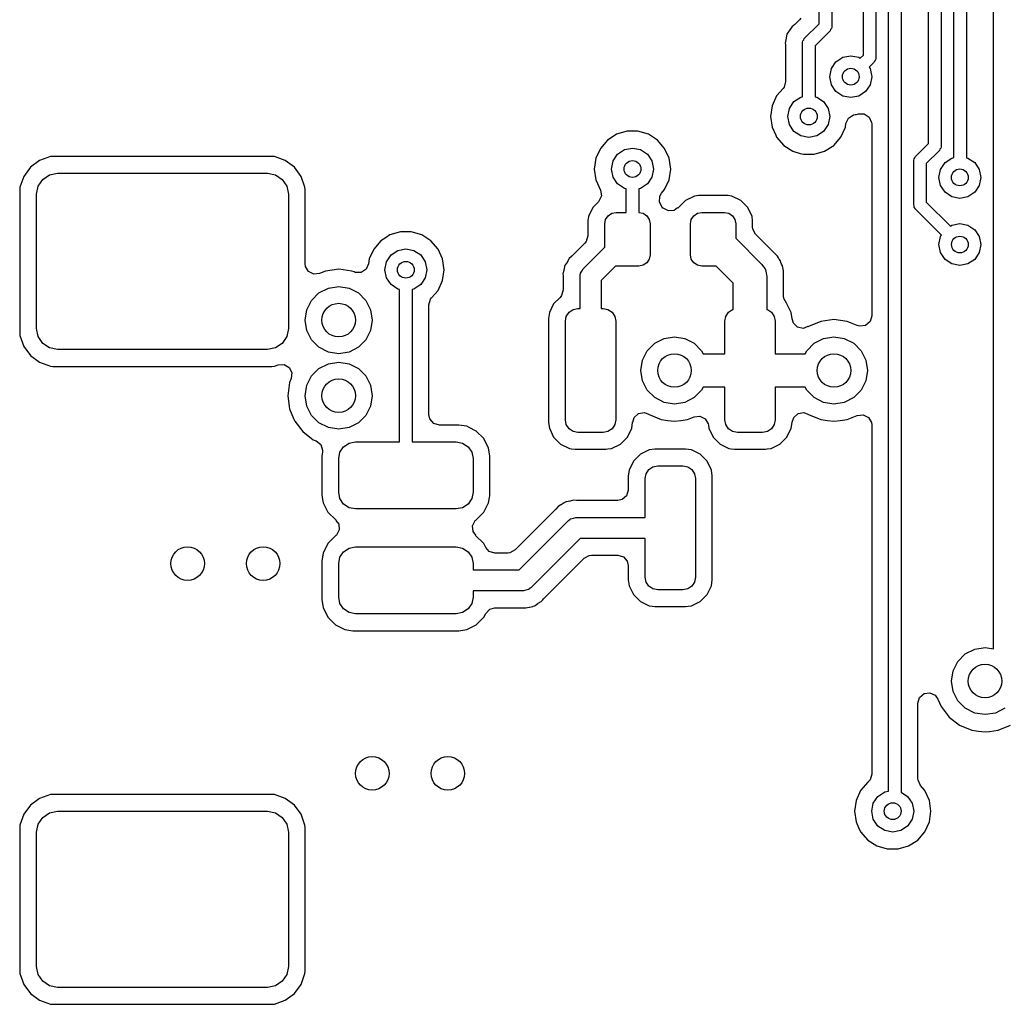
# Model space of a CAD drawing. Extents: x 0.4 to 10.6, y -8.1 to -0.4.
# Tile 17 of 42: x 6.331 to 6.792, y -3.093 to -2.631. Entities that reach past the tile are written whole.
import ezdxf

# ---------------------------------------------------------------- set-up
doc = ezdxf.new("R2010")
doc.units = 0
doc.header["$MEASUREMENT"] = 0
doc.layers.add('BLACK', color=7, linetype='CONTINUOUS')

msp = doc.modelspace()

# ---------------------------------------------------------------- linework, layer by layer
at = {"layer": 'BLACK', "linetype": 'CONTINUOUS'}
for p, q in [((6.7688, -2.69545), (6.7688, -2.40752)), ((6.77471, -2.40752), (6.77471, -2.69549)), ((6.7629, -2.42354), (6.7629, -2.68999)), ((6.75699, -2.68877), (6.75699, -2.42477)), ((6.73819, -2.99252), (6.73819, -2.43241)), ((6.74409, -2.43119), (6.74409, -2.99299)), ((6.72638, -2.6474), (6.72638, -2.43731)), ((6.73228, -2.43608), (6.73228, -2.64862)), ((6.71161, -2.45669), (6.71161, -2.63386)), ((6.70571, -2.63264), (6.70571, -2.45792)), ((6.7874, -2.92582), (6.7874, -2.45778)), ((6.69639, -2.6308), (6.69421, -2.63297)), ((6.69704, -2.62998), (6.69639, -2.6308)), ((6.69226, -2.63497), (6.69057, -2.6375)), ((6.69236, -2.63482), (6.69226, -2.63497)), ((6.69262, -2.63443), (6.69236, -2.63482)), ((6.69236, -2.63482), (6.69236, -2.63482)), ((6.69297, -2.63391), (6.69262, -2.63443)), ((6.69347, -2.63357), (6.69297, -2.63391)), ((6.69421, -2.63297), (6.69347, -2.63357)), ((6.6987, -2.63964), (6.70571, -2.63264)), ((6.71075, -2.63595), (6.70374, -2.64296)), ((6.71102, -2.63536), (6.71075, -2.63595)), ((6.71144, -2.63487), (6.71102, -2.63536)), ((6.71155, -2.63423), (6.71144, -2.63487)), ((6.7116, -2.63412), (6.71155, -2.63423)), ((6.71161, -2.63386), (6.71158, -2.63404)), ((6.71158, -2.63404), (6.7116, -2.63412)), ((6.69003, -2.64019), (6.68973, -2.64173)), ((6.69057, -2.6375), (6.69003, -2.64019)), ((6.69785, -2.64147), (6.6979, -2.64136)), ((6.6979, -2.64136), (6.69801, -2.64072)), ((6.69801, -2.64072), (6.69843, -2.64023)), ((6.69843, -2.64023), (6.6987, -2.63964)), ((6.68973, -2.64173), (6.68985, -2.64233)), ((6.68985, -2.64233), (6.68994, -2.64328)), ((6.68994, -2.64328), (6.68994, -2.65977)), ((6.69783, -2.64173), (6.69787, -2.64155)), ((6.69783, -2.66691), (6.69783, -2.64173)), ((6.69787, -2.64155), (6.69785, -2.64147)), ((6.70374, -2.64296), (6.70374, -2.66691)), ((6.71138, -2.65371), (6.71351, -2.65052)), ((6.71351, -2.65052), (6.71671, -2.64839)), ((6.71671, -2.64839), (6.72047, -2.64764)), ((6.72047, -2.64764), (6.72424, -2.64839)), ((6.72424, -2.64839), (6.72493, -2.64885)), ((6.72493, -2.64885), (6.72638, -2.6474)), ((6.73169, -2.65013), (6.73142, -2.65071)), ((6.73211, -2.64963), (6.73169, -2.65013)), ((6.73222, -2.649), (6.73211, -2.64963)), ((6.73227, -2.64888), (6.73222, -2.649)), ((6.73228, -2.64862), (6.73225, -2.6488)), ((6.73225, -2.6488), (6.73227, -2.64888)), ((6.71063, -2.65748), (6.71138, -2.65371)), ((6.73142, -2.65071), (6.7291, -2.65302)), ((6.7291, -2.65302), (6.72957, -2.65371)), ((6.72957, -2.65371), (6.73031, -2.65748)), ((6.68994, -2.65977), (6.68917, -2.66241)), ((6.71138, -2.66125), (6.71063, -2.65748)), ((6.73031, -2.65748), (6.72957, -2.66125)), ((6.68875, -2.66297), (6.68571, -2.66647)), ((6.68917, -2.66241), (6.68875, -2.66297)), ((6.71351, -2.66444), (6.71138, -2.66125)), ((6.71671, -2.66657), (6.71351, -2.66444)), ((6.72743, -2.66444), (6.72424, -2.66657)), ((6.72957, -2.66125), (6.72743, -2.66444)), ((6.68571, -2.66647), (6.68359, -2.67111)), ((6.68571, -2.66647), (6.68571, -2.66647)), ((6.69383, -2.6692), (6.69702, -2.66707)), ((6.69702, -2.66707), (6.69783, -2.66691)), ((6.70374, -2.66691), (6.70455, -2.66707)), ((6.70455, -2.66707), (6.70775, -2.6692)), ((6.72047, -2.66732), (6.71671, -2.66657)), ((6.72424, -2.66657), (6.72047, -2.66732)), ((6.68359, -2.67111), (6.68287, -2.67616)), ((6.69094, -2.67616), (6.69169, -2.67239)), ((6.69169, -2.67239), (6.69383, -2.6692)), ((6.70775, -2.6692), (6.70988, -2.67239)), ((6.70988, -2.67239), (6.71063, -2.67616)), ((6.68287, -2.67616), (6.68359, -2.68121)), ((6.69169, -2.67993), (6.69094, -2.67616)), ((6.71063, -2.67616), (6.70988, -2.67993)), ((6.71824, -2.6794), (6.71938, -2.6769)), ((6.71938, -2.6769), (6.7217, -2.67541)), ((6.7217, -2.67541), (6.72268, -2.67527)), ((6.72268, -2.67527), (6.72302, -2.67522)), ((6.72268, -2.67527), (6.72268, -2.67527)), ((6.72302, -2.67522), (6.72362, -2.67504)), ((6.72302, -2.67522), (6.72302, -2.67522)), ((6.72362, -2.67504), (6.72404, -2.67492)), ((6.72404, -2.67492), (6.72679, -2.67492)), ((6.72679, -2.67492), (6.7291, -2.67641)), ((6.7291, -2.67641), (6.73025, -2.67891)), ((6.68359, -2.68121), (6.68531, -2.68496)), ((6.69383, -2.68312), (6.69169, -2.67993)), ((6.70988, -2.67993), (6.70775, -2.68312)), ((6.71586, -2.68585), (6.71798, -2.68121)), ((6.71798, -2.68121), (6.71824, -2.6794)), ((6.73025, -2.67891), (6.7303, -2.6796)), ((6.7303, -2.6796), (6.7303, -2.76971)), ((6.60638, -2.68725), (6.60304, -2.6911)), ((6.60865, -2.68578), (6.60638, -2.68725)), ((6.61067, -2.68449), (6.60865, -2.68578)), ((6.61556, -2.68305), (6.61067, -2.68449)), ((6.61067, -2.68449), (6.61067, -2.68449)), ((6.61067, -2.68449), (6.61067, -2.68449)), ((6.62066, -2.68305), (6.61556, -2.68305)), ((6.61556, -2.68305), (6.61556, -2.68305)), ((6.62555, -2.68449), (6.62066, -2.68305)), ((6.62066, -2.68305), (6.62066, -2.68305)), ((6.62984, -2.68725), (6.62555, -2.68449)), ((6.62555, -2.68449), (6.62555, -2.68449)), ((6.62555, -2.68449), (6.62555, -2.68449)), ((6.63318, -2.6911), (6.62984, -2.68725)), ((6.68531, -2.68496), (6.68571, -2.68585)), ((6.68571, -2.68585), (6.68905, -2.6897)), ((6.69702, -2.68525), (6.69383, -2.68312)), ((6.70079, -2.686), (6.69702, -2.68525)), ((6.70455, -2.68525), (6.70079, -2.686)), ((6.70775, -2.68312), (6.70455, -2.68525)), ((6.71252, -2.6897), (6.71586, -2.68585)), ((6.60304, -2.6911), (6.60092, -2.69574)), ((6.60304, -2.6911), (6.60304, -2.6911)), ((6.61115, -2.69383), (6.61434, -2.69169)), ((6.61434, -2.69169), (6.61811, -2.69094)), ((6.61811, -2.69094), (6.62188, -2.69169)), ((6.62188, -2.69169), (6.62507, -2.69383)), ((6.6353, -2.69574), (6.63318, -2.6911)), ((6.68905, -2.6897), (6.69334, -2.69246)), ((6.70823, -2.69246), (6.71252, -2.6897)), ((6.75086, -2.69489), (6.75699, -2.68877)), ((6.76203, -2.69208), (6.75591, -2.6982)), ((6.7623, -2.69149), (6.76203, -2.69208)), ((6.76272, -2.691), (6.7623, -2.69149)), ((6.76283, -2.69036), (6.76272, -2.691)), ((6.76288, -2.69025), (6.76283, -2.69036)), ((6.7629, -2.68999), (6.76286, -2.69017)), ((6.76286, -2.69017), (6.76288, -2.69025)), ((6.34004, -2.69674), (6.33574, -2.69992)), ((6.34509, -2.69497), (6.34004, -2.69674)), ((6.34629, -2.69486), (6.34509, -2.69497)), ((6.34509, -2.69497), (6.34509, -2.69497)), ((6.44899, -2.69486), (6.34629, -2.69486)), ((6.45018, -2.69497), (6.44899, -2.69486)), ((6.45523, -2.69674), (6.45018, -2.69497)), ((6.45018, -2.69497), (6.45018, -2.69497)), ((6.45953, -2.69992), (6.45523, -2.69674)), ((6.45523, -2.69674), (6.45523, -2.69674)), ((6.60092, -2.69574), (6.60019, -2.70079)), ((6.60902, -2.69702), (6.61115, -2.69383)), ((6.62507, -2.69383), (6.6272, -2.69702)), ((6.63603, -2.70079), (6.6353, -2.69574)), ((6.69334, -2.69246), (6.69676, -2.69346)), ((6.69676, -2.69346), (6.69824, -2.6939)), ((6.69824, -2.6939), (6.69824, -2.6939)), ((6.69824, -2.6939), (6.69824, -2.6939)), ((6.69824, -2.6939), (6.70334, -2.6939)), ((6.70334, -2.6939), (6.70823, -2.69246)), ((6.70334, -2.6939), (6.70334, -2.6939)), ((6.75, -2.69698), (6.75003, -2.6968)), ((6.75001, -2.69672), (6.75007, -2.6966)), ((6.75003, -2.6968), (6.75001, -2.69672)), ((6.75007, -2.6966), (6.75018, -2.69597)), ((6.75018, -2.69597), (6.75059, -2.69547)), ((6.75059, -2.69547), (6.75086, -2.69489)), ((6.76469, -2.69776), (6.76789, -2.69563)), ((6.76789, -2.69563), (6.7688, -2.69545)), ((6.77471, -2.69549), (6.77542, -2.69563)), ((6.77542, -2.69563), (6.77861, -2.69776)), ((6.33574, -2.69992), (6.33257, -2.70422)), ((6.46271, -2.70422), (6.45953, -2.69992)), ((6.60019, -2.70079), (6.60092, -2.70584)), ((6.60827, -2.70079), (6.60902, -2.69702)), ((6.60902, -2.70455), (6.60827, -2.70079)), ((6.6272, -2.69702), (6.62795, -2.70079)), ((6.62795, -2.70079), (6.6272, -2.70455)), ((6.6353, -2.70584), (6.63603, -2.70079)), ((6.75, -2.7175), (6.75, -2.69698)), ((6.75591, -2.6982), (6.75591, -2.71628)), ((6.76181, -2.70472), (6.76256, -2.70096)), ((6.76256, -2.70096), (6.76469, -2.69776)), ((6.77861, -2.69776), (6.78075, -2.70096)), ((6.78075, -2.70096), (6.7815, -2.70472)), ((6.33257, -2.70422), (6.3308, -2.70926)), ((6.33933, -2.70883), (6.34147, -2.70564)), ((6.34147, -2.70564), (6.34466, -2.70351)), ((6.34466, -2.70351), (6.34843, -2.70276)), ((6.34843, -2.70276), (6.44685, -2.70276)), ((6.44685, -2.70276), (6.45062, -2.70351)), ((6.45062, -2.70351), (6.45381, -2.70564)), ((6.45381, -2.70564), (6.45594, -2.70883)), ((6.46447, -2.70926), (6.46271, -2.70422)), ((6.60092, -2.70584), (6.60092, -2.70584)), ((6.60092, -2.70584), (6.60311, -2.71063)), ((6.61115, -2.70775), (6.60902, -2.70455)), ((6.6272, -2.70455), (6.62507, -2.70775)), ((6.63318, -2.71047), (6.6353, -2.70584)), ((6.76256, -2.70849), (6.76181, -2.70472)), ((6.7815, -2.70472), (6.78075, -2.70849)), ((6.3308, -2.70926), (6.33069, -2.71046)), ((6.33069, -2.71046), (6.33069, -2.77773)), ((6.33858, -2.7126), (6.33933, -2.70883)), ((6.45594, -2.70883), (6.45669, -2.7126)), ((6.46459, -2.71046), (6.46447, -2.70926)), ((6.46459, -2.74527), (6.46459, -2.71046)), ((6.46459, -2.71046), (6.46459, -2.71046)), ((6.60311, -2.71063), (6.6035, -2.71335)), ((6.61434, -2.70988), (6.61115, -2.70775)), ((6.61516, -2.71004), (6.61434, -2.70988)), ((6.61516, -2.72116), (6.61516, -2.71004)), ((6.62188, -2.70988), (6.62106, -2.71004)), ((6.62106, -2.71004), (6.62106, -2.72116)), ((6.62507, -2.70775), (6.62188, -2.70988)), ((6.63178, -2.7121), (6.63318, -2.71047)), ((6.76469, -2.71168), (6.76256, -2.70849)), ((6.78075, -2.70849), (6.77861, -2.71168)), ((6.33858, -2.77559), (6.33858, -2.7126)), ((6.45669, -2.7126), (6.45669, -2.77559)), ((6.6035, -2.71335), (6.60236, -2.71586)), ((6.6307, -2.71633), (6.63089, -2.71359)), ((6.63089, -2.71359), (6.63178, -2.7121)), ((6.64712, -2.71352), (6.6429, -2.71549)), ((6.64904, -2.71327), (6.64712, -2.71352)), ((6.66277, -2.71327), (6.64904, -2.71327)), ((6.64904, -2.71327), (6.64904, -2.71327)), ((6.66469, -2.71352), (6.66277, -2.71327)), ((6.66277, -2.71327), (6.66277, -2.71327)), ((6.66891, -2.71549), (6.66469, -2.71352)), ((6.66469, -2.71352), (6.66469, -2.71352)), ((6.66469, -2.71352), (6.66469, -2.71352)), ((6.76789, -2.71382), (6.76469, -2.71168)), ((6.77165, -2.71457), (6.76789, -2.71382)), ((6.77542, -2.71382), (6.77165, -2.71457)), ((6.77861, -2.71168), (6.77542, -2.71382)), ((6.59945, -2.71878), (6.59748, -2.72301)), ((6.60212, -2.71611), (6.59945, -2.71878)), ((6.60236, -2.71586), (6.60212, -2.71611)), ((6.63183, -2.71842), (6.6307, -2.71633)), ((6.63181, -2.71843), (6.63183, -2.71842)), ((6.63183, -2.71847), (6.63181, -2.71843)), ((6.63192, -2.71857), (6.63183, -2.71847)), ((6.63201, -2.71875), (6.63192, -2.71857)), ((6.63235, -2.71909), (6.63201, -2.71875)), ((6.63236, -2.71908), (6.63235, -2.71909)), ((6.63248, -2.71922), (6.63236, -2.71908)), ((6.63494, -2.72047), (6.63248, -2.71922)), ((6.63919, -2.71897), (6.63768, -2.72018)), ((6.6393, -2.71909), (6.63919, -2.71897)), ((6.6429, -2.71549), (6.6393, -2.71909)), ((6.67221, -2.71878), (6.66891, -2.71549)), ((6.67418, -2.72301), (6.67221, -2.71878)), ((6.75022, -2.71811), (6.75, -2.7175)), ((6.75028, -2.71875), (6.75022, -2.71811)), ((6.75065, -2.71928), (6.75028, -2.71875)), ((6.75069, -2.7194), (6.75065, -2.71928)), ((6.75076, -2.71944), (6.75069, -2.7194)), ((6.75086, -2.71959), (6.75076, -2.71944)), ((6.76304, -2.73176), (6.75086, -2.71959)), ((6.75591, -2.71628), (6.76722, -2.72759)), ((6.59748, -2.72301), (6.59722, -2.72493)), ((6.60512, -2.72648), (6.60552, -2.72444)), ((6.60552, -2.72444), (6.60667, -2.72272)), ((6.60667, -2.72272), (6.6084, -2.72157)), ((6.6084, -2.72157), (6.61043, -2.72116)), ((6.61043, -2.72116), (6.61516, -2.72116)), ((6.62106, -2.72116), (6.6231, -2.72157)), ((6.6231, -2.72157), (6.62482, -2.72272)), ((6.62482, -2.72272), (6.62597, -2.72444)), ((6.62597, -2.72444), (6.62638, -2.72648)), ((6.63768, -2.72018), (6.63494, -2.72047)), ((6.64528, -2.72648), (6.64568, -2.72444)), ((6.64568, -2.72444), (6.64683, -2.72272)), ((6.64683, -2.72272), (6.64856, -2.72157)), ((6.64856, -2.72157), (6.65059, -2.72116)), ((6.65059, -2.72116), (6.66122, -2.72116)), ((6.66122, -2.72116), (6.66325, -2.72157)), ((6.66325, -2.72157), (6.66498, -2.72272)), ((6.66498, -2.72272), (6.66613, -2.72444)), ((6.66613, -2.72444), (6.66654, -2.72648)), ((6.67443, -2.72493), (6.67418, -2.72301)), ((6.67418, -2.72301), (6.67418, -2.72301)), ((6.59722, -2.72493), (6.59722, -2.73214)), ((6.60512, -2.73743), (6.60512, -2.72648)), ((6.62638, -2.72648), (6.62638, -2.74104)), ((6.64528, -2.74104), (6.64528, -2.72648)), ((6.66654, -2.72648), (6.66654, -2.73325)), ((6.67443, -2.72796), (6.67443, -2.72493)), ((6.67454, -2.729), (6.67443, -2.72796)), ((6.67586, -2.73141), (6.67454, -2.729)), ((6.76722, -2.72759), (6.76791, -2.72713)), ((6.76791, -2.72713), (6.77167, -2.72638)), ((6.77167, -2.72638), (6.77544, -2.72713)), ((6.77544, -2.72713), (6.77863, -2.72926)), ((6.50252, -2.73292), (6.50008, -2.73449)), ((6.50437, -2.73173), (6.50252, -2.73292)), ((6.50926, -2.7303), (6.50437, -2.73173)), ((6.50437, -2.73173), (6.50437, -2.73173)), ((6.50437, -2.73173), (6.50437, -2.73173)), ((6.51436, -2.7303), (6.50926, -2.7303)), ((6.50926, -2.7303), (6.50926, -2.7303)), ((6.51925, -2.73173), (6.51436, -2.7303)), ((6.51436, -2.7303), (6.51436, -2.7303)), ((6.52355, -2.73449), (6.51925, -2.73173)), ((6.51925, -2.73173), (6.51925, -2.73173)), ((6.51925, -2.73173), (6.51925, -2.73173)), ((6.59722, -2.73214), (6.59645, -2.73478)), ((6.66654, -2.73325), (6.6788, -2.74551)), ((6.68533, -2.74089), (6.67586, -2.73141)), ((6.76183, -2.73622), (6.76258, -2.73245)), ((6.76258, -2.73245), (6.76304, -2.73176)), ((6.77863, -2.72926), (6.78077, -2.73245)), ((6.78077, -2.73245), (6.78152, -2.73622)), ((6.49674, -2.73834), (6.49462, -2.74298)), ((6.50008, -2.73449), (6.49674, -2.73834)), ((6.49674, -2.73834), (6.49674, -2.73834)), ((6.50804, -2.73894), (6.51181, -2.73819)), ((6.51181, -2.73819), (6.51558, -2.73894)), ((6.52689, -2.73834), (6.52355, -2.73449)), ((6.529, -2.74298), (6.52689, -2.73834)), ((6.59579, -2.73559), (6.58983, -2.74155)), ((6.59495, -2.7476), (6.60512, -2.73743)), ((6.59645, -2.73478), (6.59579, -2.73559)), ((6.76258, -2.73999), (6.76183, -2.73622)), ((6.78152, -2.73622), (6.78077, -2.73999)), ((6.49462, -2.74298), (6.49429, -2.74526)), ((6.50272, -2.74426), (6.50485, -2.74107)), ((6.50485, -2.74107), (6.50804, -2.73894)), ((6.51558, -2.73894), (6.51877, -2.74107)), ((6.51877, -2.74107), (6.5209, -2.74426)), ((6.52973, -2.74803), (6.529, -2.74298)), ((6.58846, -2.74272), (6.58766, -2.7441)), ((6.58968, -2.74169), (6.58846, -2.74272)), ((6.58983, -2.74155), (6.58968, -2.74169)), ((6.62638, -2.74104), (6.62597, -2.74308)), ((6.64568, -2.74308), (6.64528, -2.74104)), ((6.68614, -2.7417), (6.68533, -2.74089)), ((6.68533, -2.74089), (6.68533, -2.74089)), ((6.68654, -2.74248), (6.68614, -2.7417)), ((6.68694, -2.74313), (6.68654, -2.74248)), ((6.76471, -2.74318), (6.76258, -2.73999)), ((6.78077, -2.73999), (6.77863, -2.74318)), ((6.46474, -2.74648), (6.46459, -2.74527)), ((6.46614, -2.74885), (6.46474, -2.74648)), ((6.49429, -2.74526), (6.49315, -2.74776)), ((6.50197, -2.74803), (6.50272, -2.74426)), ((6.5209, -2.74426), (6.52165, -2.74803)), ((6.5862, -2.74663), (6.58592, -2.7482)), ((6.58627, -2.74644), (6.5862, -2.74663)), ((6.58654, -2.74577), (6.58627, -2.74644)), ((6.58663, -2.74558), (6.58654, -2.74577)), ((6.58755, -2.74428), (6.58663, -2.74558)), ((6.58766, -2.7441), (6.58755, -2.74428)), ((6.59436, -2.74867), (6.59495, -2.7476)), ((6.61016, -2.7463), (6.60335, -2.75312)), ((6.61043, -2.74636), (6.61016, -2.7463)), ((6.62106, -2.74636), (6.61043, -2.74636)), ((6.6231, -2.74595), (6.62106, -2.74636)), ((6.62482, -2.7448), (6.6231, -2.74595)), ((6.62597, -2.74308), (6.62482, -2.7448)), ((6.64683, -2.7448), (6.64568, -2.74308)), ((6.64856, -2.74595), (6.64683, -2.7448)), ((6.65059, -2.74636), (6.64856, -2.74595)), ((6.65737, -2.74636), (6.65059, -2.74636)), ((6.66535, -2.75434), (6.65737, -2.74636)), ((6.6788, -2.74551), (6.6795, -2.74663)), ((6.6795, -2.74663), (6.68032, -2.74767)), ((6.68745, -2.74384), (6.68694, -2.74313)), ((6.68771, -2.74462), (6.68745, -2.74384)), ((6.68772, -2.74466), (6.68771, -2.74462)), ((6.68802, -2.74537), (6.68772, -2.74466)), ((6.68841, -2.74615), (6.68802, -2.74537)), ((6.68855, -2.74701), (6.68841, -2.74615)), ((6.68873, -2.74776), (6.68855, -2.74701)), ((6.76791, -2.74531), (6.76471, -2.74318)), ((6.77167, -2.74606), (6.76791, -2.74531)), ((6.77544, -2.74531), (6.77167, -2.74606)), ((6.77863, -2.74318), (6.77544, -2.74531)), ((6.4686, -2.75008), (6.46614, -2.74885)), ((6.47134, -2.74978), (6.4686, -2.75008)), ((6.47414, -2.74862), (6.47134, -2.74978)), ((6.48031, -2.74781), (6.47414, -2.74862)), ((6.48032, -2.74781), (6.48031, -2.74781)), ((6.48649, -2.74862), (6.48032, -2.74781)), ((6.48759, -2.74908), (6.48649, -2.74862)), ((6.48649, -2.74862), (6.48649, -2.74862)), ((6.48808, -2.74925), (6.48759, -2.74908)), ((6.49083, -2.74925), (6.48808, -2.74925)), ((6.49315, -2.74776), (6.49083, -2.74925)), ((6.50272, -2.7518), (6.50197, -2.74803)), ((6.50485, -2.75499), (6.50272, -2.7518)), ((6.5209, -2.7518), (6.51877, -2.75499)), ((6.52165, -2.74803), (6.5209, -2.7518)), ((6.529, -2.75308), (6.52973, -2.74803)), ((6.58587, -2.74841), (6.58546, -2.74995)), ((6.58546, -2.74995), (6.58554, -2.75086)), ((6.58554, -2.75086), (6.58559, -2.75145)), ((6.58559, -2.75145), (6.5856, -2.75154)), ((6.5856, -2.75154), (6.58561, -2.75175)), ((6.58561, -2.75175), (6.58561, -2.75752)), ((6.58592, -2.7482), (6.58587, -2.74841)), ((6.5935, -2.75108), (6.59363, -2.75021)), ((6.5935, -2.76624), (6.5935, -2.75108)), ((6.59362, -2.75004), (6.59367, -2.74994)), ((6.59363, -2.75021), (6.59362, -2.75004)), ((6.59367, -2.74994), (6.5937, -2.7497)), ((6.5937, -2.7497), (6.59436, -2.74867)), ((6.68032, -2.74767), (6.68042, -2.7481)), ((6.68042, -2.7481), (6.68066, -2.74848)), ((6.68066, -2.74848), (6.68081, -2.74979)), ((6.68081, -2.74979), (6.6811, -2.75108)), ((6.6811, -2.75108), (6.6811, -2.76663)), ((6.689, -2.74859), (6.68873, -2.74776)), ((6.689, -2.76047), (6.689, -2.74859)), ((6.689, -2.74859), (6.689, -2.74859)), ((6.47106, -2.75891), (6.47545, -2.75668)), ((6.47545, -2.75668), (6.48031, -2.75591)), ((6.48031, -2.75591), (6.48518, -2.75668)), ((6.48518, -2.75668), (6.48957, -2.75891)), ((6.50804, -2.75712), (6.50485, -2.75499)), ((6.51877, -2.75499), (6.51558, -2.75712)), ((6.52689, -2.75772), (6.529, -2.75308)), ((6.60335, -2.75312), (6.60335, -2.76624)), ((6.66535, -2.76663), (6.66535, -2.75434)), ((6.46757, -2.7624), (6.47106, -2.75891)), ((6.48957, -2.75891), (6.49306, -2.7624)), ((6.50886, -2.75729), (6.50804, -2.75712)), ((6.50886, -2.82874), (6.50886, -2.75729)), ((6.51558, -2.75712), (6.51476, -2.75729)), ((6.51476, -2.75729), (6.51476, -2.82874)), ((6.52343, -2.76178), (6.52385, -2.76122)), ((6.52385, -2.76122), (6.52689, -2.75772)), ((6.58418, -2.76097), (6.58113, -2.76402)), ((6.58484, -2.76016), (6.58418, -2.76097)), ((6.58561, -2.75752), (6.58484, -2.76016)), ((6.68911, -2.76151), (6.689, -2.76047)), ((6.46534, -2.76679), (6.46757, -2.7624)), ((6.49306, -2.7624), (6.49529, -2.76679)), ((6.52266, -2.76442), (6.52343, -2.76178)), ((6.52266, -2.81596), (6.52266, -2.76442)), ((6.58113, -2.76402), (6.57911, -2.76815)), ((6.69029, -2.76368), (6.68911, -2.76151)), ((6.69028, -2.76369), (6.69029, -2.76368)), ((6.69034, -2.76376), (6.69028, -2.76369)), ((6.69043, -2.76392), (6.69034, -2.76376)), ((6.69052, -2.76402), (6.69043, -2.76392)), ((6.69254, -2.76815), (6.69052, -2.76402)), ((6.69052, -2.76402), (6.69052, -2.76402)), ((6.69052, -2.76402), (6.69052, -2.76402)), ((6.46457, -2.77165), (6.46534, -2.76679)), ((6.49529, -2.76679), (6.49606, -2.77165)), ((6.57911, -2.76815), (6.57872, -2.77084)), ((6.58661, -2.77215), (6.58706, -2.76989)), ((6.58706, -2.76989), (6.58834, -2.76797)), ((6.58834, -2.76797), (6.59026, -2.76669)), ((6.59026, -2.76669), (6.59252, -2.76624)), ((6.59252, -2.76624), (6.5935, -2.76624)), ((6.60335, -2.76624), (6.60433, -2.76624)), ((6.60433, -2.76624), (6.60659, -2.76669)), ((6.60659, -2.76669), (6.60851, -2.76797)), ((6.60851, -2.76797), (6.60979, -2.76989)), ((6.60979, -2.76989), (6.61024, -2.77215)), ((6.66142, -2.77215), (6.66187, -2.76989)), ((6.66187, -2.76989), (6.66315, -2.76797)), ((6.66315, -2.76797), (6.66506, -2.76669)), ((6.66506, -2.76669), (6.66535, -2.76663)), ((6.6811, -2.76663), (6.68139, -2.76669)), ((6.68139, -2.76669), (6.68331, -2.76797)), ((6.68331, -2.76797), (6.68459, -2.76989)), ((6.68459, -2.76989), (6.68504, -2.77215)), ((6.69283, -2.7701), (6.69254, -2.76815)), ((6.69293, -2.77084), (6.69283, -2.7701)), ((6.7303, -2.76971), (6.72952, -2.77235)), ((6.46534, -2.77652), (6.46457, -2.77165)), ((6.49606, -2.77165), (6.49529, -2.77652)), ((6.57872, -2.77084), (6.57872, -2.81971)), ((6.58661, -2.81841), (6.58661, -2.77215)), ((6.61024, -2.77215), (6.61024, -2.81841)), ((6.66142, -2.7874), (6.66142, -2.77215)), ((6.68504, -2.77215), (6.68504, -2.7874)), ((6.69295, -2.77101), (6.69293, -2.77084)), ((6.69302, -2.77101), (6.69295, -2.77101)), ((6.69356, -2.77306), (6.69302, -2.77101)), ((6.69553, -2.77498), (6.69356, -2.77306)), ((6.69822, -2.77553), (6.69553, -2.77498)), ((6.70035, -2.77471), (6.69822, -2.77553)), ((6.7004, -2.77478), (6.70035, -2.77471)), ((6.70068, -2.77462), (6.7004, -2.77478)), ((6.70643, -2.77224), (6.70068, -2.77462)), ((6.7126, -2.77143), (6.70643, -2.77224)), ((6.70643, -2.77224), (6.70643, -2.77224)), ((6.71877, -2.77224), (6.7126, -2.77143)), ((6.7126, -2.77143), (6.7126, -2.77143)), ((6.72355, -2.77422), (6.71877, -2.77224)), ((6.71877, -2.77224), (6.71877, -2.77224)), ((6.72472, -2.77454), (6.72355, -2.77422)), ((6.72744, -2.77415), (6.72472, -2.77454)), ((6.72952, -2.77235), (6.72744, -2.77415)), ((6.33069, -2.77773), (6.3308, -2.77893)), ((6.3308, -2.77893), (6.3308, -2.77893)), ((6.3308, -2.77893), (6.33257, -2.78397)), ((6.33933, -2.77936), (6.33858, -2.77559)), ((6.34147, -2.78255), (6.33933, -2.77936)), ((6.45594, -2.77936), (6.45381, -2.78255)), ((6.45669, -2.77559), (6.45594, -2.77936)), ((6.46757, -2.78091), (6.46534, -2.77652)), ((6.49529, -2.77652), (6.49306, -2.78091)), ((6.63293, -2.7803), (6.6378, -2.77953)), ((6.6378, -2.77953), (6.64266, -2.7803)), ((6.70773, -2.7803), (6.7126, -2.77953)), ((6.7126, -2.77953), (6.71746, -2.7803)), ((6.33257, -2.78397), (6.33257, -2.78397)), ((6.33257, -2.78397), (6.33574, -2.78827)), ((6.34466, -2.78468), (6.34147, -2.78255)), ((6.45381, -2.78255), (6.45062, -2.78468)), ((6.47106, -2.78439), (6.46757, -2.78091)), ((6.47545, -2.78663), (6.47106, -2.78439)), ((6.48957, -2.78439), (6.48518, -2.78663)), ((6.49306, -2.78091), (6.48957, -2.78439)), ((6.62505, -2.78602), (6.62854, -2.78254)), ((6.62854, -2.78254), (6.63293, -2.7803)), ((6.64266, -2.7803), (6.64705, -2.78254)), ((6.64705, -2.78254), (6.65054, -2.78602)), ((6.69986, -2.78602), (6.70334, -2.78254)), ((6.70334, -2.78254), (6.70773, -2.7803)), ((6.71746, -2.7803), (6.72185, -2.78254)), ((6.72185, -2.78254), (6.72534, -2.78602)), ((6.33574, -2.78827), (6.34004, -2.79145)), ((6.34843, -2.78543), (6.34466, -2.78468)), ((6.44685, -2.78543), (6.34843, -2.78543)), ((6.45062, -2.78468), (6.44685, -2.78543)), ((6.48031, -2.7874), (6.47545, -2.78663)), ((6.48518, -2.78663), (6.48031, -2.7874)), ((6.62282, -2.79041), (6.62505, -2.78602)), ((6.65054, -2.78602), (6.65124, -2.7874)), ((6.65124, -2.7874), (6.66142, -2.7874)), ((6.68504, -2.7874), (6.69915, -2.7874)), ((6.69915, -2.7874), (6.69986, -2.78602)), ((6.72534, -2.78602), (6.72758, -2.79041)), ((6.34004, -2.79145), (6.34509, -2.79321)), ((6.34509, -2.79321), (6.34509, -2.79321)), ((6.34509, -2.79321), (6.34525, -2.79323)), ((6.34525, -2.79323), (6.34629, -2.79333)), ((6.34629, -2.79333), (6.44899, -2.79333)), ((6.44899, -2.79333), (6.45018, -2.79321)), ((6.45018, -2.79321), (6.45192, -2.79261)), ((6.45192, -2.79261), (6.45466, -2.79247)), ((6.45466, -2.79247), (6.45705, -2.79384)), ((6.47106, -2.79435), (6.47545, -2.79211)), ((6.47545, -2.79211), (6.48031, -2.79134)), ((6.48031, -2.79134), (6.48518, -2.79211)), ((6.48518, -2.79211), (6.48957, -2.79435)), ((6.62205, -2.79528), (6.62282, -2.79041)), ((6.72758, -2.79041), (6.72835, -2.79528)), ((6.45705, -2.79384), (6.45832, -2.79628)), ((6.45832, -2.79628), (6.45807, -2.79902)), ((6.46534, -2.80222), (6.46757, -2.79783)), ((6.46757, -2.79783), (6.47106, -2.79435)), ((6.48957, -2.79435), (6.49306, -2.79783)), ((6.49306, -2.79783), (6.49529, -2.80222)), ((6.62282, -2.80014), (6.62205, -2.79528)), ((6.72835, -2.79528), (6.72758, -2.80014)), ((6.45728, -2.80091), (6.45647, -2.80709)), ((6.45804, -2.79908), (6.45728, -2.80091)), ((6.45728, -2.80091), (6.45728, -2.80091)), ((6.45807, -2.79902), (6.45804, -2.79908)), ((6.46457, -2.80709), (6.46534, -2.80222)), ((6.49529, -2.80222), (6.49606, -2.80709)), ((6.62505, -2.80453), (6.62282, -2.80014)), ((6.72758, -2.80014), (6.72534, -2.80453)), ((6.45647, -2.80709), (6.45647, -2.80709)), ((6.45647, -2.80709), (6.45728, -2.81326)), ((6.46534, -2.81195), (6.46457, -2.80709)), ((6.49606, -2.80709), (6.49529, -2.81195)), ((6.62854, -2.80802), (6.62505, -2.80453)), ((6.65054, -2.80453), (6.64705, -2.80802)), ((6.65124, -2.80315), (6.65054, -2.80453)), ((6.66142, -2.80315), (6.65124, -2.80315)), ((6.66142, -2.81841), (6.66142, -2.80315)), ((6.69915, -2.80315), (6.68504, -2.80315)), ((6.68504, -2.80315), (6.68504, -2.81841)), ((6.69986, -2.80453), (6.69915, -2.80315)), ((6.70334, -2.80802), (6.69986, -2.80453)), ((6.72534, -2.80453), (6.72185, -2.80802)), ((6.46757, -2.81634), (6.46534, -2.81195)), ((6.49529, -2.81195), (6.49306, -2.81634)), ((6.63293, -2.81025), (6.62854, -2.80802)), ((6.6378, -2.81102), (6.63293, -2.81025)), ((6.64266, -2.81025), (6.6378, -2.81102)), ((6.64705, -2.80802), (6.64266, -2.81025)), ((6.70773, -2.81025), (6.70334, -2.80802)), ((6.7126, -2.81102), (6.70773, -2.81025)), ((6.71746, -2.81025), (6.7126, -2.81102)), ((6.72185, -2.80802), (6.71746, -2.81025)), ((6.45728, -2.81326), (6.45728, -2.81326)), ((6.45728, -2.81326), (6.45916, -2.81779)), ((6.47106, -2.81983), (6.46757, -2.81634)), ((6.49306, -2.81634), (6.48957, -2.81983)), ((6.5231, -2.81799), (6.52266, -2.81596)), ((6.6189, -2.81725), (6.62098, -2.81544)), ((6.62098, -2.81544), (6.62371, -2.81505)), ((6.62371, -2.81505), (6.62556, -2.81583)), ((6.62556, -2.81583), (6.6256, -2.81577)), ((6.6256, -2.81577), (6.62587, -2.81593)), ((6.62587, -2.81593), (6.62587, -2.81593)), ((6.62587, -2.81593), (6.63162, -2.81831)), ((6.64699, -2.81706), (6.64973, -2.81676)), ((6.64973, -2.81676), (6.65219, -2.81799)), ((6.69371, -2.81725), (6.69579, -2.81544)), ((6.69579, -2.81544), (6.69851, -2.81505)), ((6.69851, -2.81505), (6.70036, -2.81583)), ((6.70036, -2.81583), (6.7004, -2.81577)), ((6.7004, -2.81577), (6.70068, -2.81593)), ((6.70068, -2.81593), (6.70068, -2.81593)), ((6.70068, -2.81593), (6.70643, -2.81831)), ((6.71877, -2.81831), (6.72355, -2.81633)), ((6.72355, -2.81633), (6.72628, -2.81604)), ((6.72628, -2.81604), (6.72874, -2.81727)), ((6.45916, -2.81779), (6.45966, -2.81901)), ((6.45966, -2.81901), (6.46345, -2.82395)), ((6.47545, -2.82206), (6.47106, -2.81983)), ((6.48957, -2.81983), (6.48518, -2.82206)), ((6.5249, -2.82007), (6.5231, -2.81799)), ((6.52754, -2.82085), (6.5249, -2.82007)), ((6.53667, -2.82085), (6.52754, -2.82085)), ((6.54037, -2.82143), (6.53667, -2.82085)), ((6.53667, -2.82085), (6.53667, -2.82085)), ((6.54152, -2.82202), (6.54037, -2.82143)), ((6.57872, -2.81971), (6.57911, -2.8224)), ((6.58706, -2.82067), (6.58661, -2.81841)), ((6.58834, -2.82258), (6.58706, -2.82067)), ((6.60979, -2.82067), (6.60851, -2.82258)), ((6.61024, -2.81841), (6.60979, -2.82067)), ((6.61774, -2.8224), (6.61813, -2.81971)), ((6.61813, -2.81971), (6.61814, -2.81954)), ((6.61813, -2.81971), (6.61813, -2.81971)), ((6.61814, -2.81954), (6.61823, -2.81954)), ((6.61823, -2.81954), (6.6189, -2.81725)), ((6.63162, -2.81831), (6.63471, -2.81872)), ((6.63471, -2.81872), (6.6378, -2.81912)), ((6.6378, -2.81912), (6.64071, -2.81874)), ((6.6378, -2.81912), (6.6378, -2.81912)), ((6.6378, -2.81912), (6.6378, -2.81912)), ((6.64071, -2.81874), (6.64397, -2.81831)), ((6.64397, -2.81831), (6.64699, -2.81706)), ((6.65219, -2.81799), (6.65359, -2.82036)), ((6.65359, -2.82036), (6.65369, -2.82086)), ((6.65369, -2.82086), (6.65391, -2.8224)), ((6.66187, -2.82067), (6.66142, -2.81841)), ((6.66315, -2.82258), (6.66187, -2.82067)), ((6.68459, -2.82067), (6.68331, -2.82258)), ((6.68504, -2.81841), (6.68459, -2.82067)), ((6.69254, -2.8224), (6.69293, -2.81971)), ((6.69293, -2.81971), (6.69295, -2.81954)), ((6.69293, -2.81971), (6.69293, -2.81971)), ((6.69295, -2.81954), (6.69303, -2.81954)), ((6.69303, -2.81954), (6.69371, -2.81725)), ((6.70643, -2.81831), (6.70951, -2.81872)), ((6.70951, -2.81872), (6.7126, -2.81912)), ((6.7126, -2.81912), (6.71551, -2.81874)), ((6.7126, -2.81912), (6.7126, -2.81912)), ((6.7126, -2.81912), (6.7126, -2.81912)), ((6.71551, -2.81874), (6.71877, -2.81831)), ((6.72874, -2.81727), (6.73014, -2.81963)), ((6.73014, -2.81963), (6.7303, -2.82084)), ((6.7303, -2.82084), (6.7303, -2.98457)), ((6.46345, -2.82395), (6.46839, -2.82774)), ((6.48031, -2.82283), (6.47545, -2.82206)), ((6.48518, -2.82206), (6.48031, -2.82283)), ((6.54482, -2.8237), (6.54152, -2.82202)), ((6.54835, -2.82723), (6.54482, -2.8237)), ((6.54482, -2.8237), (6.54482, -2.8237)), ((6.54482, -2.8237), (6.54482, -2.8237)), ((6.57911, -2.8224), (6.58113, -2.82653)), ((6.59026, -2.82386), (6.58834, -2.82258)), ((6.59252, -2.82431), (6.59026, -2.82386)), ((6.60433, -2.82431), (6.59252, -2.82431)), ((6.60659, -2.82386), (6.60433, -2.82431)), ((6.60851, -2.82258), (6.60659, -2.82386)), ((6.61572, -2.82653), (6.61774, -2.8224)), ((6.65391, -2.8224), (6.65594, -2.82653)), ((6.66506, -2.82386), (6.66315, -2.82258)), ((6.66732, -2.82431), (6.66506, -2.82386)), ((6.67913, -2.82431), (6.66732, -2.82431)), ((6.68139, -2.82386), (6.67913, -2.82431)), ((6.68331, -2.82258), (6.68139, -2.82386)), ((6.69052, -2.82653), (6.69254, -2.8224)), ((6.46839, -2.82774), (6.46839, -2.82774)), ((6.46839, -2.82774), (6.46839, -2.82774)), ((6.46839, -2.82774), (6.46975, -2.8283)), ((6.46975, -2.8283), (6.47189, -2.83003)), ((6.47189, -2.83003), (6.47276, -2.83264)), ((6.48262, -2.83105), (6.48518, -2.82934)), ((6.48518, -2.82934), (6.48819, -2.82874)), ((6.48819, -2.82874), (6.50886, -2.82874)), ((6.51476, -2.82874), (6.53543, -2.82874)), ((6.53543, -2.82874), (6.53845, -2.82934)), ((6.53845, -2.82934), (6.541, -2.83105)), ((6.55062, -2.83168), (6.54835, -2.82723)), ((6.54835, -2.82723), (6.54835, -2.82723)), ((6.54835, -2.82723), (6.54835, -2.82723)), ((6.58113, -2.82653), (6.58439, -2.82979)), ((6.58439, -2.82979), (6.58439, -2.82979)), ((6.58439, -2.82979), (6.58439, -2.82979)), ((6.58439, -2.82979), (6.58853, -2.83181)), ((6.60832, -2.83181), (6.61246, -2.82979)), ((6.61246, -2.82979), (6.61572, -2.82653)), ((6.65594, -2.82653), (6.65919, -2.82979)), ((6.65919, -2.82979), (6.65919, -2.82979)), ((6.65919, -2.82979), (6.65919, -2.82979)), ((6.65919, -2.82979), (6.66333, -2.83181)), ((6.68313, -2.83181), (6.68726, -2.82979)), ((6.68726, -2.82979), (6.69052, -2.82653)), ((6.47271, -2.83358), (6.47242, -2.83537)), ((6.47276, -2.83264), (6.47271, -2.83358)), ((6.48031, -2.83661), (6.48091, -2.8336)), ((6.48091, -2.8336), (6.48262, -2.83105)), ((6.541, -2.83105), (6.54271, -2.8336)), ((6.54271, -2.8336), (6.54331, -2.83661)), ((6.5512, -2.83537), (6.55062, -2.83168)), ((6.58853, -2.83181), (6.5895, -2.83196)), ((6.5895, -2.83196), (6.59121, -2.8322)), ((6.59121, -2.8322), (6.59121, -2.8322)), ((6.59121, -2.8322), (6.60564, -2.8322)), ((6.60564, -2.8322), (6.60653, -2.83207)), ((6.60653, -2.83207), (6.60832, -2.83181)), ((6.62179, -2.83458), (6.61854, -2.83784)), ((6.62593, -2.83256), (6.62179, -2.83458)), ((6.62861, -2.83217), (6.62593, -2.83256)), ((6.64304, -2.83217), (6.62861, -2.83217)), ((6.62861, -2.83217), (6.62861, -2.83217)), ((6.64572, -2.83256), (6.64304, -2.83217)), ((6.64304, -2.83217), (6.64304, -2.83217)), ((6.64949, -2.8344), (6.64572, -2.83256)), ((6.64572, -2.83256), (6.64572, -2.83256)), ((6.64986, -2.83458), (6.64949, -2.8344)), ((6.65312, -2.83784), (6.64986, -2.83458)), ((6.66333, -2.83181), (6.66431, -2.83196)), ((6.66431, -2.83196), (6.66601, -2.8322)), ((6.66601, -2.8322), (6.66601, -2.8322)), ((6.66601, -2.8322), (6.68044, -2.8322)), ((6.68044, -2.8322), (6.68134, -2.83207)), ((6.68134, -2.83207), (6.68313, -2.83181)), ((6.47242, -2.83537), (6.47242, -2.8536)), ((6.48031, -2.85236), (6.48031, -2.83661)), ((6.54331, -2.83661), (6.54331, -2.85236)), ((6.5512, -2.8536), (6.5512, -2.83537)), ((6.61854, -2.83784), (6.61651, -2.84197)), ((6.65514, -2.84197), (6.65312, -2.83784)), ((6.65312, -2.83784), (6.65312, -2.83784)), ((6.65312, -2.83784), (6.65312, -2.83784)), ((6.61651, -2.84197), (6.61612, -2.84466)), ((6.62402, -2.84596), (6.62447, -2.8437)), ((6.62447, -2.8437), (6.62575, -2.84179)), ((6.62575, -2.84179), (6.62766, -2.84051)), ((6.62766, -2.84051), (6.62992, -2.84006)), ((6.62992, -2.84006), (6.64173, -2.84006)), ((6.64173, -2.84006), (6.64399, -2.84051)), ((6.64399, -2.84051), (6.64591, -2.84179)), ((6.64591, -2.84179), (6.64719, -2.8437)), ((6.64719, -2.8437), (6.64764, -2.84596)), ((6.65553, -2.84466), (6.65514, -2.84197)), ((6.61612, -2.84466), (6.61612, -2.8514)), ((6.62402, -2.86417), (6.62402, -2.84596)), ((6.64764, -2.84596), (6.64764, -2.89222)), ((6.65553, -2.89353), (6.65553, -2.84466)), ((6.47242, -2.8536), (6.47278, -2.85584)), ((6.48091, -2.85538), (6.48031, -2.85236)), ((6.54331, -2.85236), (6.54271, -2.85538)), ((6.55113, -2.85405), (6.5512, -2.8536)), ((6.61612, -2.8514), (6.61535, -2.85404)), ((6.47278, -2.85584), (6.47301, -2.8573)), ((6.47301, -2.8573), (6.47527, -2.86175)), ((6.48262, -2.85793), (6.48091, -2.85538)), ((6.48518, -2.85964), (6.48262, -2.85793)), ((6.541, -2.85793), (6.53845, -2.85964)), ((6.54271, -2.85538), (6.541, -2.85793)), ((6.54835, -2.86175), (6.55062, -2.8573)), ((6.55062, -2.8573), (6.55113, -2.85405)), ((6.55062, -2.8573), (6.55062, -2.8573)), ((6.55062, -2.8573), (6.55062, -2.8573)), ((6.58455, -2.85833), (6.58317, -2.85913)), ((6.58473, -2.85821), (6.58455, -2.85833)), ((6.58604, -2.8573), (6.58473, -2.85821)), ((6.58623, -2.85721), (6.58604, -2.8573)), ((6.58689, -2.85694), (6.58623, -2.85721)), ((6.58708, -2.85687), (6.58689, -2.85694)), ((6.58865, -2.85659), (6.58708, -2.85687)), ((6.58886, -2.85654), (6.58865, -2.85659)), ((6.5904, -2.85613), (6.58886, -2.85654)), ((6.59177, -2.85625), (6.5904, -2.85613)), ((6.59199, -2.85627), (6.59177, -2.85625)), ((6.5922, -2.85628), (6.59199, -2.85627)), ((6.61124, -2.85628), (6.5922, -2.85628)), ((6.61327, -2.85584), (6.61124, -2.85628)), ((6.61535, -2.85404), (6.61327, -2.85584)), ((6.47527, -2.86175), (6.47527, -2.86175)), ((6.47527, -2.86175), (6.47527, -2.86175)), ((6.47527, -2.86175), (6.47908, -2.86555)), ((6.48819, -2.86024), (6.48518, -2.85964)), ((6.53543, -2.86024), (6.48819, -2.86024)), ((6.53845, -2.85964), (6.53543, -2.86024)), ((6.54463, -2.86547), (6.54835, -2.86175)), ((6.54835, -2.86175), (6.54835, -2.86175)), ((6.582, -2.8605), (6.56305, -2.87946)), ((6.58215, -2.86035), (6.582, -2.8605)), ((6.58317, -2.85913), (6.58215, -2.86035)), ((6.47908, -2.86555), (6.479, -2.86563)), ((6.479, -2.86563), (6.4803, -2.86732)), ((6.4803, -2.86732), (6.48054, -2.87006)), ((6.54308, -2.86813), (6.54437, -2.86569)), ((6.54437, -2.86569), (6.54463, -2.86547)), ((6.56489, -2.88878), (6.58806, -2.86561)), ((6.58806, -2.86561), (6.58876, -2.86509)), ((6.58876, -2.86509), (6.58887, -2.86495)), ((6.58887, -2.86495), (6.58898, -2.86492)), ((6.58898, -2.86492), (6.58918, -2.86478)), ((6.58918, -2.86478), (6.59037, -2.86452)), ((6.59037, -2.86452), (6.59154, -2.86417)), ((6.59154, -2.86417), (6.62402, -2.86417)), ((6.48054, -2.87006), (6.47925, -2.8725)), ((6.54332, -2.87087), (6.54308, -2.86813)), ((6.54463, -2.87256), (6.54332, -2.87087)), ((6.47527, -2.87644), (6.47301, -2.88089)), ((6.479, -2.87272), (6.47527, -2.87644)), ((6.47527, -2.87644), (6.47527, -2.87644)), ((6.47925, -2.8725), (6.479, -2.87272)), ((6.54454, -2.87264), (6.54463, -2.87256)), ((6.54835, -2.87644), (6.54454, -2.87264)), ((6.54925, -2.87822), (6.54835, -2.87644)), ((6.54835, -2.87644), (6.54835, -2.87644)), ((6.54835, -2.87644), (6.54835, -2.87644)), ((6.59357, -2.87402), (6.57041, -2.89718)), ((6.62402, -2.87402), (6.59357, -2.87402)), ((6.62402, -2.89222), (6.62402, -2.87402)), ((6.47301, -2.88089), (6.47242, -2.88459)), ((6.48091, -2.88281), (6.48262, -2.88026)), ((6.48262, -2.88026), (6.48518, -2.87855)), ((6.48518, -2.87855), (6.48819, -2.87795)), ((6.48819, -2.87795), (6.53543, -2.87795)), ((6.53543, -2.87795), (6.53845, -2.87855)), ((6.53845, -2.87855), (6.541, -2.88026)), ((6.541, -2.88026), (6.54271, -2.88281)), ((6.55096, -2.88011), (6.54925, -2.87822)), ((6.5536, -2.88089), (6.55096, -2.88011)), ((6.5596, -2.88089), (6.5536, -2.88089)), ((6.56064, -2.88077), (6.5596, -2.88089)), ((6.56305, -2.87946), (6.56064, -2.88077)), ((6.47242, -2.88459), (6.47242, -2.90282)), ((6.48031, -2.88583), (6.48091, -2.88281)), ((6.48031, -2.90157), (6.48031, -2.88583)), ((6.54271, -2.88281), (6.54331, -2.88583)), ((6.54331, -2.88583), (6.54331, -2.88878)), ((6.57646, -2.90229), (6.59541, -2.88334)), ((6.59541, -2.88334), (6.59783, -2.88202)), ((6.59783, -2.88202), (6.59887, -2.88191)), ((6.59887, -2.88191), (6.61124, -2.88191)), ((6.61124, -2.88191), (6.61388, -2.88268)), ((6.61388, -2.88268), (6.61568, -2.88476)), ((6.61568, -2.88476), (6.61612, -2.88679)), ((6.54331, -2.88878), (6.56489, -2.88878)), ((6.61612, -2.88679), (6.61612, -2.89353)), ((6.61612, -2.89353), (6.61651, -2.89622)), ((6.62447, -2.89448), (6.62402, -2.89222)), ((6.62575, -2.8964), (6.62447, -2.89448)), ((6.64719, -2.89448), (6.64591, -2.8964)), ((6.64764, -2.89222), (6.64719, -2.89448)), ((6.65514, -2.89622), (6.65553, -2.89353)), ((6.56693, -2.89862), (6.54331, -2.89862)), ((6.54331, -2.89862), (6.54331, -2.90157)), ((6.5681, -2.89828), (6.56693, -2.89862)), ((6.56929, -2.89802), (6.5681, -2.89828)), ((6.56949, -2.89787), (6.56929, -2.89802)), ((6.56959, -2.89784), (6.56949, -2.89787)), ((6.56971, -2.89771), (6.56959, -2.89784)), ((6.57041, -2.89718), (6.56971, -2.89771)), ((6.61651, -2.89622), (6.61854, -2.90035)), ((6.62766, -2.89768), (6.62575, -2.8964)), ((6.62992, -2.89813), (6.62766, -2.89768)), ((6.64173, -2.89813), (6.62992, -2.89813)), ((6.64399, -2.89768), (6.64173, -2.89813)), ((6.64591, -2.8964), (6.64399, -2.89768)), ((6.65312, -2.90035), (6.65514, -2.89622)), ((6.47242, -2.90282), (6.47285, -2.90549)), ((6.48091, -2.90459), (6.48031, -2.90157)), ((6.48262, -2.90714), (6.48091, -2.90459)), ((6.54271, -2.90459), (6.541, -2.90714)), ((6.54331, -2.90157), (6.54271, -2.90459)), ((6.57243, -2.90549), (6.57373, -2.90458)), ((6.57373, -2.90458), (6.57391, -2.90447)), ((6.57391, -2.90447), (6.57529, -2.90367)), ((6.57529, -2.90367), (6.57534, -2.90361)), ((6.57534, -2.90361), (6.57601, -2.90282)), ((6.57601, -2.90282), (6.57632, -2.90245)), ((6.57632, -2.90245), (6.57646, -2.90229)), ((6.61854, -2.90035), (6.62179, -2.90361)), ((6.62179, -2.90361), (6.62179, -2.90361)), ((6.62179, -2.90361), (6.62179, -2.90361)), ((6.62179, -2.90361), (6.62593, -2.90563)), ((6.64572, -2.90563), (6.64986, -2.90361)), ((6.64986, -2.90361), (6.65312, -2.90035)), ((6.47285, -2.90549), (6.47301, -2.90651)), ((6.47301, -2.90651), (6.47527, -2.91096)), ((6.48518, -2.90885), (6.48262, -2.90714)), ((6.48819, -2.90945), (6.48518, -2.90885)), ((6.53845, -2.90885), (6.53543, -2.90945)), ((6.541, -2.90714), (6.53845, -2.90885)), ((6.54835, -2.91096), (6.54925, -2.90918)), ((6.54925, -2.90918), (6.55114, -2.90718)), ((6.55114, -2.90718), (6.5536, -2.90652)), ((6.5536, -2.90652), (6.56626, -2.90652)), ((6.56626, -2.90652), (6.56648, -2.90652)), ((6.56648, -2.90652), (6.56806, -2.90666)), ((6.56806, -2.90666), (6.5696, -2.90625)), ((6.5696, -2.90625), (6.56981, -2.90621)), ((6.56981, -2.90621), (6.57138, -2.90593)), ((6.57138, -2.90593), (6.57158, -2.90586)), ((6.57138, -2.90593), (6.57138, -2.90593)), ((6.57158, -2.90586), (6.57224, -2.90558)), ((6.57224, -2.90558), (6.57243, -2.90549)), ((6.57243, -2.90549), (6.57243, -2.90549)), ((6.62593, -2.90563), (6.62727, -2.90583)), ((6.62727, -2.90583), (6.62861, -2.90602)), ((6.62861, -2.90602), (6.62861, -2.90602)), ((6.62861, -2.90602), (6.64304, -2.90602)), ((6.64304, -2.90602), (6.64419, -2.90586)), ((6.64419, -2.90586), (6.64572, -2.90563)), ((6.47527, -2.91096), (6.47527, -2.91096)), ((6.47527, -2.91096), (6.47527, -2.91096)), ((6.47527, -2.91096), (6.47881, -2.91449)), ((6.53543, -2.90945), (6.48819, -2.90945)), ((6.54482, -2.91449), (6.54835, -2.91096)), ((6.47881, -2.91449), (6.47881, -2.91449)), ((6.47881, -2.91449), (6.47881, -2.91449)), ((6.47881, -2.91449), (6.4825, -2.91637)), ((6.4825, -2.91637), (6.48326, -2.91676)), ((6.48326, -2.91676), (6.48695, -2.91734)), ((6.48695, -2.91734), (6.48695, -2.91734)), ((6.48695, -2.91734), (6.53667, -2.91734)), ((6.53667, -2.91734), (6.54037, -2.91676)), ((6.54037, -2.91676), (6.54482, -2.91449)), ((6.77421, -2.9282), (6.7786, -2.92597)), ((6.7786, -2.92597), (6.78346, -2.9252)), ((6.78346, -2.9252), (6.7874, -2.92582)), ((6.76849, -2.93608), (6.77072, -2.93169)), ((6.77072, -2.93169), (6.77421, -2.9282)), ((6.76772, -2.94094), (6.76849, -2.93608)), ((6.76849, -2.94581), (6.76772, -2.94094)), ((6.77072, -2.9502), (6.76849, -2.94581)), ((6.75199, -2.95128), (6.75276, -2.94864)), ((6.75276, -2.94864), (6.75484, -2.94684)), ((6.75484, -2.94684), (6.75756, -2.94644)), ((6.75756, -2.94644), (6.76007, -2.94759)), ((6.76007, -2.94759), (6.76138, -2.94941)), ((6.76138, -2.94941), (6.76281, -2.95287)), ((6.77421, -2.95369), (6.77072, -2.9502)), ((6.75199, -2.98672), (6.75199, -2.95128)), ((6.76281, -2.95287), (6.76281, -2.95287)), ((6.76281, -2.95287), (6.76281, -2.95287)), ((6.76281, -2.95287), (6.7666, -2.95781)), ((6.7786, -2.95592), (6.77421, -2.95369)), ((6.79272, -2.95369), (6.78833, -2.95592)), ((6.7666, -2.95781), (6.77154, -2.9616)), ((6.78346, -2.95669), (6.7786, -2.95592)), ((6.78833, -2.95592), (6.78346, -2.95669)), ((6.77154, -2.9616), (6.77729, -2.96398)), ((6.77729, -2.96398), (6.78038, -2.96438)), ((6.78038, -2.96438), (6.78346, -2.96479)), ((6.78346, -2.96479), (6.78552, -2.96452)), ((6.78552, -2.96452), (6.78964, -2.96398)), ((6.78964, -2.96398), (6.79539, -2.9616)), ((6.78346, -2.96479), (6.78346, -2.96479)), ((6.78346, -2.96479), (6.78346, -2.96479)), ((6.72952, -2.98721), (6.72861, -2.98826)), ((6.7303, -2.98457), (6.72952, -2.98721)), ((6.75204, -2.98741), (6.75199, -2.98672)), ((6.75318, -2.98991), (6.75204, -2.98741)), ((6.72508, -2.99228), (6.72296, -2.99692)), ((6.72842, -2.98843), (6.72508, -2.99228)), ((6.72508, -2.99228), (6.72508, -2.99228)), ((6.72861, -2.98826), (6.72842, -2.98843)), ((6.75523, -2.99228), (6.75318, -2.98991)), ((6.75735, -2.99692), (6.75523, -2.99228)), ((6.75523, -2.99228), (6.75523, -2.99228)), ((6.75523, -2.99228), (6.75523, -2.99228)), ((6.34004, -2.99595), (6.33574, -2.99913)), ((6.34509, -2.99419), (6.34004, -2.99595)), ((6.34629, -2.99407), (6.34509, -2.99419)), ((6.34509, -2.99419), (6.34509, -2.99419)), ((6.44899, -2.99407), (6.34629, -2.99407)), ((6.45018, -2.99419), (6.44899, -2.99407)), ((6.45523, -2.99595), (6.45018, -2.99419)), ((6.45018, -2.99419), (6.45018, -2.99419)), ((6.45953, -2.99913), (6.45523, -2.99595)), ((6.45523, -2.99595), (6.45523, -2.99595)), ((6.72296, -2.99692), (6.72224, -3.00197)), ((6.73106, -2.9982), (6.7332, -2.99501)), ((6.7332, -2.99501), (6.73639, -2.99288)), ((6.73639, -2.99288), (6.73819, -2.99252)), ((6.74409, -2.99299), (6.74712, -2.99501)), ((6.74712, -2.99501), (6.74925, -2.9982)), ((6.75808, -3.00197), (6.75735, -2.99692)), ((6.33574, -2.99913), (6.33257, -3.00343)), ((6.46271, -3.00343), (6.45953, -2.99913)), ((6.73031, -3.00197), (6.73106, -2.9982)), ((6.74925, -2.9982), (6.75, -3.00197)), ((6.33257, -3.00343), (6.3308, -3.00848)), ((6.33933, -3.00804), (6.34147, -3.00485)), ((6.34147, -3.00485), (6.34466, -3.00272)), ((6.34466, -3.00272), (6.34843, -3.00197)), ((6.34843, -3.00197), (6.44685, -3.00197)), ((6.44685, -3.00197), (6.45062, -3.00272)), ((6.45062, -3.00272), (6.45381, -3.00485)), ((6.45381, -3.00485), (6.45594, -3.00804)), ((6.46447, -3.00848), (6.46271, -3.00343)), ((6.72224, -3.00197), (6.72296, -3.00702)), ((6.73106, -3.00574), (6.73031, -3.00197)), ((6.7332, -3.00893), (6.73106, -3.00574)), ((6.74925, -3.00574), (6.74712, -3.00893)), ((6.75, -3.00197), (6.74925, -3.00574)), ((6.75735, -3.00702), (6.75808, -3.00197)), ((6.3308, -3.00848), (6.33069, -3.00967)), ((6.33069, -3.00967), (6.33069, -3.07694)), ((6.33858, -3.01181), (6.33933, -3.00804)), ((6.45594, -3.00804), (6.45669, -3.01181)), ((6.46459, -3.00967), (6.46447, -3.00848)), ((6.46459, -3.07694), (6.46459, -3.00967)), ((6.72296, -3.00702), (6.72418, -3.00967)), ((6.72418, -3.00967), (6.72508, -3.01166)), ((6.73639, -3.01106), (6.7332, -3.00893)), ((6.74712, -3.00893), (6.74392, -3.01106)), ((6.75523, -3.01166), (6.75735, -3.00702)), ((6.33858, -3.0748), (6.33858, -3.01181)), ((6.45669, -3.01181), (6.45669, -3.0748)), ((6.72508, -3.01166), (6.72842, -3.01551)), ((6.74016, -3.01181), (6.73639, -3.01106)), ((6.74392, -3.01106), (6.74016, -3.01181)), ((6.75189, -3.01551), (6.75523, -3.01166)), ((6.72842, -3.01551), (6.73271, -3.01827)), ((6.73271, -3.01827), (6.73761, -3.0197)), ((6.73761, -3.0197), (6.73761, -3.0197)), ((6.73761, -3.0197), (6.73761, -3.0197)), ((6.73761, -3.0197), (6.74271, -3.0197)), ((6.74271, -3.0197), (6.7476, -3.01827)), ((6.74271, -3.0197), (6.74271, -3.0197)), ((6.7476, -3.01827), (6.75189, -3.01551)), ((6.33933, -3.07857), (6.33858, -3.0748)), ((6.45669, -3.0748), (6.45594, -3.07857)), ((6.33069, -3.07694), (6.3308, -3.07814)), ((6.3308, -3.07814), (6.3308, -3.07814)), ((6.3308, -3.07814), (6.33257, -3.08318)), ((6.34147, -3.08176), (6.33933, -3.07857)), ((6.45594, -3.07857), (6.45381, -3.08176)), ((6.46271, -3.08318), (6.46447, -3.07814)), ((6.46447, -3.07814), (6.46459, -3.07694)), ((6.33257, -3.08318), (6.33257, -3.08318)), ((6.33257, -3.08318), (6.33574, -3.08749)), ((6.34466, -3.0839), (6.34147, -3.08176)), ((6.34843, -3.08465), (6.34466, -3.0839)), ((6.44685, -3.08465), (6.34843, -3.08465)), ((6.45062, -3.0839), (6.44685, -3.08465)), ((6.45381, -3.08176), (6.45062, -3.0839)), ((6.45953, -3.08749), (6.46271, -3.08318)), ((6.33574, -3.08749), (6.34004, -3.09066)), ((6.45523, -3.09066), (6.45953, -3.08749)), ((6.34004, -3.09066), (6.34509, -3.09243)), ((6.34509, -3.09243), (6.34509, -3.09243)), ((6.34509, -3.09243), (6.34525, -3.09244)), ((6.34525, -3.09244), (6.34629, -3.09254)), ((6.34629, -3.09254), (6.44899, -3.09254)), ((6.44899, -3.09254), (6.45018, -3.09243)), ((6.45018, -3.09243), (6.45523, -3.09066))]:
    msp.add_line(p, q, dxfattribs=at)
at = {"layer": 'BLACK'}
for centre, radius in [((6.72047, -2.65748), 0.00394), ((6.70079, -2.67616), 0.00394), ((6.61811, -2.70079), 0.00394), ((6.77165, -2.70472), 0.00394), ((6.77167, -2.73622), 0.00394), ((6.51181, -2.74803), 0.00394), ((6.48031, -2.77165), 0.00787), ((6.6378, -2.79528), 0.00787), ((6.7126, -2.79528), 0.00787), ((6.48031, -2.80709), 0.00787), ((6.40945, -2.88583), 0.00787), ((6.44488, -2.88583), 0.00787), ((6.78346, -2.94094), 0.00787), ((6.49606, -2.98425), 0.00787), ((6.5315, -2.98425), 0.00787), ((6.74016, -3.00197), 0.00394)]:
    msp.add_circle(centre, radius, dxfattribs=at)

doc.saveas('drawing.dxf')
